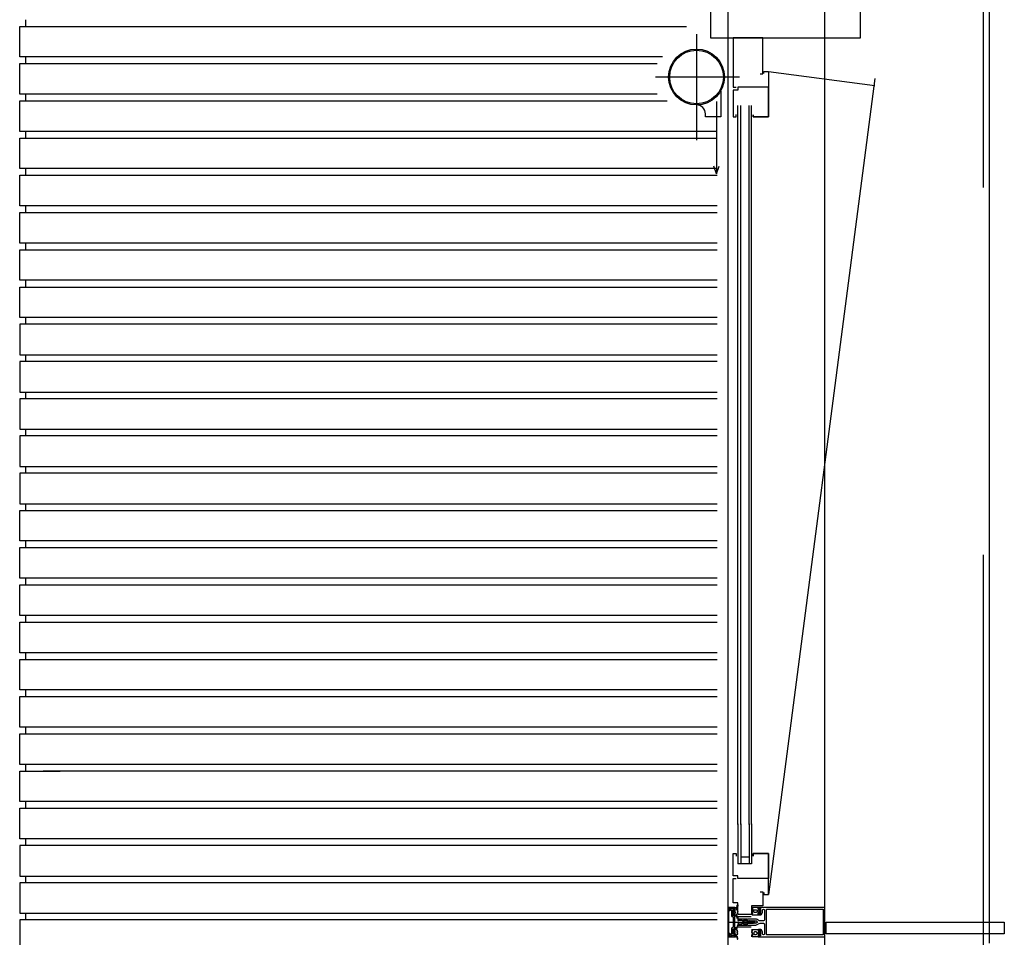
# Model space of a CAD drawing. Extents: x 0 to 140000, y 0 to 84100.
# Tile 20 of 105: x 12024 to 13699, y 23004 to 24565. Entities that reach past the tile are written whole.
import ezdxf

# ---------------------------------------------------------------- set-up
doc = ezdxf.new("R2010")
doc.units = 0
doc.header["$LTSCALE"] = 100
doc.header["$MEASUREMENT"] = 0
doc.linetypes.add('AUSGEZOGEN', pattern=[0])
doc.linetypes.add('B0201', pattern=[50, 31.25, -6.25, 6.25, -6.25])
doc.layers.get('0').update_dxf_attribs({"linetype": 'CONTINUOUS'})
for name, color, linetype in [('AL$7A---_STRAMIEN', 42, 'B0201'), ('AL21----_BUITENWAND', 2, 'CONTINUOUS'), ('AL28----_KONSTRUKTIE', 3, 'CONTINUOUS'), ('AL31----_BUITENKOZIJ', 7, 'CONTINUOUS'), ('AM$1A---_ALGEMEEN', 1, 'CONTINUOUS')]:
    doc.layers.add(name, color=color, linetype=linetype)

# ---------------------------------------------------------------- blocks, each defined once
blk = doc.blocks.new('204507')
at = {"color": 7, "linetype": 'AUSGEZOGEN'}
blk.add_lwpolyline([(0, 0.15), (0, 9.6), (-0.2, 9.8), (-1.49, 9.8), (-1.96, 9.69), (-4.07, 8.75), (-4.5, 8.8), (-4.59, 8.96), (-3.96, 9.52), (-3.46, 9.68), (-2.7, 9.87), (-2.18, 9.97), (-1.17, 10.08), (-0.67, 10.09), (-0.07, 10.67), (-0.08, 10.81), (-0.63, 10.99), (-1.28, 10.98), (-1.8, 10.95), (-2.32, 10.89), (-4.11, 10.49), (-4.8, 10.24), (-6.58, 10.06), (-7.04, 10.85), (-7.35, 11), (-7.56, 10.85), (-8.04, 10.02), (-8.46, 9.81), (-8.75, 10.02), (-9.24, 10.85), (-9.56, 11), (-9.77, 10.83), (-10.24, 10.02), (-10.68, 9.81), (-10.97, 10.02), (-11.45, 10.85), (-11.76, 11), (-11.97, 10.85), (-12.4, 10.11), (-12.4, 0.15), (-10.4, 0.15), (-9.84, 0.3), (-9.58, 0.2), (-9.5, 0), (-9.5, -1.6), (-10.3, -1.6), (-10.3, -1.9), (-8.87, -3.33), (-8.27, -3.6), (-4.12, -3.6), (-3.51, -3.31), (-2.1, -1.9), (-2.1, -1.600001), (-2.9, -1.600001), (-2.9, 0), (-2.77, 0.25), (-2.56, 0.3), (-2, 0.15), (0, 0.15), (0, 9.6), (-0.2, 9.8), (-1.49, 9.8), (-1.96, 9.69), (-4.07, 8.75), (-4.5, 8.8), (-4.59, 8.96), (-3.96, 9.52), (-3.46, 9.68), (-2.7, 9.87), (-2.18, 9.97), (-1.17, 10.08), (-0.67, 10.09), (-0.07, 10.67), (-0.08, 10.81), (-0.63, 10.99), (-1.28, 10.98), (-1.8, 10.95), (-2.32, 10.89), (-4.11, 10.49), (-4.8, 10.24), (-6.58, 10.06), (-7.04, 10.85), (-7.35, 11), (-7.56, 10.85), (-8.04, 10.02), (-8.46, 9.81), (-8.75, 10.02), (-9.24, 10.85), (-9.56, 11), (-9.77, 10.83), (-10.24, 10.02), (-10.68, 9.81), (-10.97, 10.02), (-11.45, 10.85), (-11.76, 11), (-11.97, 10.85), (-12.4, 10.11), (-12.4, 0.15), (-10.4, 0.15), (-9.84, 0.3), (-9.58, 0.2), (-9.5, 0), (-9.5, -1.6), (-10.3, -1.6), (-10.3, -1.9), (-8.87, -3.33), (-8.27, -3.6), (-4.12, -3.6), (-3.51, -3.31), (-2.1, -1.9), (-2.1, -1.600001), (-2.9, -1.600001), (-2.9, 0), (-2.77, 0.25), (-2.56, 0.3), (-2, 0.15), (0, 0.15)], dxfattribs=at)
for points in [[(-8.45, 3.599999), (-8.45, 6.3), (-7.45, 7.3), (-4.95, 7.3), (-3.95, 6.3), (-3.95, 3.599999), (-4.54, 2.19), (-5.95, 1.6), (-6.45, 1.6), (-7.86, 2.19)], [(-4.2, -0.500001), (-4.2, -2.180001), (-4.67, -2.6), (-7.73, -2.6), (-4.67, -2.6), (-7.73, -2.6), (-8.2, -2.180001), (-8.2, -0.500001), (-8.2, -2.180001), (-8.2, -0.500001), (-7.73, 0), (-4.7, 0)]]:
    blk.add_lwpolyline(points, close=True, dxfattribs=at)
at = {"color": 7, "flags": 3}
blk.add_attdef('GRUPPE', (0, 0), '', height=1, dxfattribs=at)
blk = doc.blocks.new('204772')
at = {"color": 7, "linetype": 'AUSGEZOGEN'}
for points in [[(0.3, 0.3), (0.29, -1.63), (-0.04, -1.87), (-0.6, -1.72), (-4.88, -1.72), (-5.34, -2.22), (-5.36, -3.57), (-6.35, -4.71), (-6.85, -4.87), (-8.62, -5.22), (-9.12, -5.26), (-9.52, -5.45), (-9.69, -5.87), (-9.61, -6.12), (-9.49, -6.17), (-9.1, -6.16), (-8.37, -6.16), (-7.64, -6.08), (-6.93, -5.94), (-6.23, -5.73), (-5.55, -5.45), (-4.9, -5.12), (-4.28, -4.72), (-3.7, -4.27), (-2.68, -3.63), (-1.5, -4.52), (-1.12, -5.92), (-1.01, -6.07), (-0.84, -6.12), (-0.62, -6.03), (-0.58, -5.98), (-0.03, -5.03), (0, -4.99), (0.16, -4.92), (0.32, -4.98), (0.36, -5.03), (0.93, -6), (0.97, -6.05), (1.15, -6.12), (1.38, -6.03), (1.42, -5.98), (1.97, -5.03), (2, -4.99), (2.16, -4.92), (2.32, -4.98), (2.36, -5.03), (2.93, -6), (2.97, -6.05), (3.15, -6.12), (3.38, -6.03), (3.42, -5.98), (3.97, -5.03), (4, -4.99), (4.16, -4.92), (4.32, -4.98), (4.36, -5.03), (4.93, -6), (4.97, -6.05), (5.16, -6.12), (5.34, -6.07), (5.45, -5.92), (5.83, -4.52), (7.01, -3.63), (8.03, -4.27), (8.61, -4.72), (9.22, -5.12), (9.75, -5.38), (10.73, -5.73), (11.75, -5.98), (12.27, -6.06), (12.79, -6.11), (13.43, -6.16), (13.82, -6.17), (13.94, -6.12), (14.02, -5.87), (13.85, -5.45), (12.14, -5.04), (10.33, -4.52), (10.19, -4.41), (10.15, -4.37), (10.1, -4.33), (9.67, -3.39), (9.66, -1.99), (9.36, -1.7), (7.2, -1.72), (6.64, -1.87), (6.4, -1.8), (6.3, -1.57), (6.3, 0.3), (7.1, 0.3), (7.1, 0.6), (5.69, 1.51), (5, 1.8), (1.53, 1.8), (0.93, 1.53), (-0.5, 0.6), (-0.5, 0.3)], [(2.07, -1.8), (4.5, -1.8), (5, -1.3), (4.99, 0.38), (4.53, 0.8), (2.07, 0.8), (1.61, 0.38), (1.6, -1.3)]]:
    blk.add_lwpolyline(points, close=True, dxfattribs=at)
at = {"color": 7, "linetype": 'AUSGEZOGEN', "flags": 3}
blk.add_attdef('GRUPPE', (0, 0), '', height=1, dxfattribs=at)
blk = doc.blocks.new('204602')
at = {"color": 7, "linetype": 'AUSGEZOGEN'}
for points in [[(3, 1.8), (3, 16.05), (2.69, 16.88), (1.67, 17.3), (0.87, 16.94), (0.5, 15.91), (0.91, 15.12), (1.36, 14.83), (1.5, 14.53), (1.5, 10.72), (1.21, 10.09), (-1.3, 7.59), (-2.7, 7.59), (-5.21, 10.09), (-5.5, 10.72), (-5.5, 14.53), (-5.36, 14.83), (-4.91, 15.12), (-4.5, 15.91), (-4.86, 16.94), (-5.68, 17.3), (-6.69, 16.88), (-7, 16.05), (-7, 1.8), (-5.06, 1.8), (-4.06, 1.3), (-3.71, 0.3), (-3.76, -0.83), (-3.83, -2.89), (-3.84, -4.46), (-4.02, -4.7), (-3.84, -4.94), (-3.82, -6.44), (-3.74, -8.19), (-3.68, -8.91), (-3.42, -9.54), (-2.63, -10.41), (-2, -10.7), (-1.37, -10.41), (-0.58, -9.54), (-0.32, -8.91), (-0.26, -8.19), (-0.18, -6.44), (-0.16, -4.94), (0.02, -4.7), (-0.16, -4.46), (-0.17, -2.89), (-0.24, -0.83), (-0.29, 0.3), (0.16, 1.41), (1.06, 1.8)], [(-5, 3.6), (-5.5, 4.1), (-5.5, 7.06), (-5.29, 7.47), (-4.96, 7.56), (-4.65, 7.42), (-3.72, 6.49), (-2, 5.79), (-0.28, 6.49), (0.65, 7.42), (1.08, 7.56), (1.5, 7.06), (1.5, 4.1), (1, 3.6), (-0.47, 3.6), (-1.85, 2.81), (-3.53, 3.6)]]:
    blk.add_lwpolyline(points, close=True, dxfattribs=at)
blk.add_lwpolyline([(-3.17, 0.5), (-2, 1.8), (-0.96, 1.09), (-0.76, -0.68), (-0.74, -1.28), (-0.69, -3.06), (-0.69, -4.54), (-0.72, -5.73), (-0.74, -6.33), (-0.75, -6.62), (-0.77, -7.22), (-1.17, -9.12), (-2, -9.5), (-2.83, -9.12), (-3.23, -7.22), (-3.25, -6.62), (-3.26, -6.33), (-3.28, -5.73), (-3.31, -4.54), (-3.31, -3.06), (-3.29, -2.17), (-3.27, -1.57), (-3.26, -1.28), (-3.24, -0.68), (-3.17, 0.5)], dxfattribs=at)
at = {"color": 7, "flags": 3}
blk.add_attdef('GRUPPE', (0, 0), '', height=1, dxfattribs=at)

msp = doc.modelspace()

# ---------------------------------------------------------------- linework, layer by layer
for p, q in [((13297.7, 24476.7), (13478.4, 24452.8)), ((13478.4, 24464.8), (13297.7, 23076.7))]:
    msp.add_line(p, q)
at = {"color": 4}
for points in [[(13283.2, 24472.4), (13288.2, 24472.4), (13288.2, 24533.7), (13288.2, 24533.7), (13245.7, 24533.7), (13245.7, 24533.7), (13245.7, 24533.7), (13237.7, 24533.7), (13237.7, 24449.7), (13242.7, 24449.7)], [(13289.7, 24473.4), (13289.7, 24476.7), (13297.7, 24476.7), (13297.7, 24449.7), (13297.7, 24399.7), (13271.7, 24399.7), (13271.7, 24403), (13271.7, 24399.7), (13297.7, 24399.7), (13297.7, 24449.7), (13245.7, 24449.7), (13245.7, 24444.7), (13237.7, 24444.7), (13237.7, 24399.7), (13242.7, 24399.7), (13242.7, 24403.6)], [(13289.7, 23080), (13289.7, 23076.7), (13297.7, 23076.7), (13297.7, 23103.7), (13297.7, 23146.7), (13271.7, 23146.7), (13271.7, 23141.7), (13271.7, 23146.7), (13297.7, 23146.7), (13297.7, 23103.7), (13245.7, 23103.7), (13245.7, 23108.7), (13237.7, 23108.7), (13237.7, 23146.7), (13242.7, 23146.7), (13242.7, 23141.7)], [(13283.2, 23081.1), (13288.2, 23081.1), (13288.2, 23057.7), (13268.7, 23057.7), (13268.7, 23042.7), (13245.7, 23042.7), (13245.7, 23062.7), (13237.7, 23062.7), (13237.7, 23103.7), (13242.7, 23103.7)]]:
    msp.add_lwpolyline(points, dxfattribs=at)
msp.add_lwpolyline([(13216.3, 24443.4), (13216.3, 24399.7), (13190.3, 24399.7), (13190.3, 24404.7, 0.417185), (13175.2, 24419.7, -0.005068)], format="xyb")
at = {"layer": 'AL$7A---_STRAMIEN'}
msp.add_line((13663.6, 10529.3), (13663.6, 34422.7), dxfattribs=at)
at = {"layer": 'AL21----_BUITENWAND', "color": 42}
for p, q in [((12033.6, 24564.7), (12033.6, 24553.4)), ((12023.6, 24553.4), (13157.9, 24553.4)), ((12023.6, 24501.4), (12023.6, 24553.4)), ((13117.3, 24501.4), (12023.6, 24501.4)), ((12033.6, 24501.4), (12033.6, 24490)), ((12023.6, 24490), (13108.4, 24490)), ((12023.6, 24438), (12023.6, 24490)), ((13108.4, 24438), (12023.6, 24438)), ((12023.6, 24426.7), (13125.3, 24426.7)), ((12023.6, 24374.7), (12023.6, 24426.7)), ((12033.6, 24438), (12033.6, 24426.7)), ((13210.1, 24374.7), (12023.6, 24374.7)), ((12033.6, 24374.7), (12033.6, 24363.4)), ((12023.6, 24363.4), (13210.1, 24363.4)), ((12023.6, 24311.4), (12023.6, 24363.4)), ((12023.6, 24363.4), (13210.1, 24363.4)), ((12023.6, 24311.4), (12023.6, 24363.4)), ((13210.1, 24311.4), (12023.6, 24311.4)), ((13210.1, 24311.4), (12023.6, 24311.4)), ((12033.6, 24311.4), (12033.6, 24300)), ((12023.6, 24300), (13210.1, 24300)), ((12023.6, 24248), (12023.6, 24300)), ((12023.6, 24300), (13210.1, 24300)), ((12023.6, 24248), (12023.6, 24300)), ((13210.1, 24248), (12023.6, 24248)), ((13210.1, 24248), (12023.6, 24248)), ((12033.6, 24248), (12033.6, 24236.7)), ((12023.6, 24236.7), (13210.1, 24236.7)), ((12023.6, 24184.7), (12023.6, 24236.7)), ((13210.1, 24184.7), (12023.6, 24184.7)), ((12033.6, 24184.7), (12033.6, 24173.4)), ((12023.6, 24173.4), (13210.1, 24173.4)), ((12023.6, 24121.4), (12023.6, 24173.4)), ((13210.1, 24121.4), (12023.6, 24121.4)), ((12023.6, 24110), (13210.1, 24110)), ((12023.6, 24058), (12023.6, 24110)), ((12033.6, 24121.4), (12033.6, 24110)), ((13210.1, 24058), (12023.6, 24058)), ((12033.6, 24058), (12033.6, 24046.7)), ((13210.1, 24046.7), (12023.6, 24046.7)), ((12023.6, 24046.7), (12023.6, 23994.7)), ((12023.6, 23994.7), (13210.1, 23994.7)), ((12033.6, 23994.7), (12033.6, 23983.4)), ((13210.1, 23983.4), (12023.6, 23983.4)), ((12023.6, 23983.4), (12023.6, 23931.4)), ((12023.6, 23931.4), (13210.1, 23931.4)), ((12033.6, 23931.4), (12033.6, 23920)), ((13210.1, 23920), (12023.6, 23920)), ((12023.6, 23920), (12023.6, 23868)), ((12023.6, 23868), (13210.1, 23868)), ((13210.1, 23856.7), (12023.6, 23856.7)), ((12023.6, 23856.7), (12023.6, 23804.7)), ((12033.6, 23868), (12033.6, 23856.7)), ((12023.6, 23804.7), (13210.1, 23804.7)), ((13210.1, 23793.4), (12023.6, 23793.4)), ((12023.6, 23793.4), (12023.6, 23741.4)), ((12033.6, 23804.7), (12033.6, 23793.4)), ((12023.6, 23741.4), (13210.1, 23741.4)), ((12033.6, 23741.4), (12033.6, 23730)), ((12023.6, 23730), (13210.1, 23730)), ((12023.6, 23678), (12023.6, 23730)), ((13210.1, 23678), (12023.6, 23678)), ((12033.6, 23678), (12033.6, 23666.7)), ((12023.6, 23666.7), (13210.1, 23666.7)), ((12023.6, 23614.7), (12023.6, 23666.7)), ((13210.1, 23614.7), (12023.6, 23614.7)), ((12033.6, 23614.7), (12033.6, 23603.4)), ((12023.6, 23603.4), (13210.1, 23603.4)), ((12023.6, 23551.4), (12023.6, 23603.4)), ((13210.1, 23551.4), (12023.6, 23551.4)), ((12023.6, 23540), (13210.1, 23540)), ((12023.6, 23488), (12023.6, 23540)), ((12033.6, 23551.4), (12033.6, 23540)), ((13210.1, 23488), (12023.6, 23488)), ((12033.6, 23488), (12033.6, 23476.7)), ((12023.6, 23476.7), (13210.1, 23476.7)), ((12023.6, 23424.7), (12023.6, 23476.7)), ((13210.1, 23424.7), (12023.6, 23424.7)), ((12033.6, 23424.7), (12033.6, 23413.4)), ((12023.6, 23361.4), (12023.6, 23413.4)), ((12023.6, 23413.4), (13210.1, 23413.4)), ((12092.9, 23361.4), (12023.6, 23361.4)), ((12033.6, 23361.4), (12033.6, 23350)), ((13210.1, 23361.4), (12092.5, 23361.4)), ((12023.6, 23350), (12092.5, 23350)), ((12023.6, 23298), (12023.6, 23350)), ((12092.5, 23350), (13210.1, 23350)), ((12092.9, 23298), (12023.6, 23298)), ((12023.6, 23286.7), (12092.5, 23286.7)), ((12023.6, 23234.7), (12023.6, 23286.7)), ((12033.6, 23298), (12033.6, 23286.7)), ((13210.1, 23298), (12063.8, 23298)), ((13210.1, 23286.7), (12063.8, 23286.7)), ((12092.9, 23234.7), (12023.6, 23234.7)), ((12023.6, 23223.4), (12092.5, 23223.4)), ((12023.6, 23171.4), (12023.6, 23223.4)), ((12033.6, 23234.7), (12033.6, 23223.4)), ((13210.1, 23234.7), (12063.8, 23234.7)), ((12063.8, 23223.4), (13210.1, 23223.4)), ((12090.5, 23171.4), (12023.6, 23171.4)), ((12033.6, 23171.4), (12033.6, 23160)), ((13210.1, 23171.4), (12063.8, 23171.4)), ((12023.6, 23160), (12023.6, 23108)), ((12090, 23160), (12023.6, 23160)), ((13210.1, 23160), (12063.8, 23160)), ((12023.6, 23108), (12088, 23108)), ((12033.6, 23108), (12033.6, 23096.7)), ((12063.8, 23108), (13210.1, 23108)), ((12023.6, 23096.7), (12023.6, 23044.7)), ((12087.6, 23096.7), (12023.6, 23096.7)), ((13210.1, 23096.7), (12063.8, 23096.7)), ((12023.6, 23044.7), (12085.6, 23044.7)), ((12033.6, 23044.7), (12033.6, 23033.4)), ((12063.8, 23044.7), (13210.1, 23044.7)), ((12023.6, 23033.4), (12023.6, 22981.4)), ((12085.2, 23033.4), (12023.6, 23033.4)), ((13210.1, 23033.4), (12063.8, 23033.4))]:
    msp.add_line(p, q, dxfattribs=at)
at = {"layer": 'AL28----_KONSTRUKTIE', "color": 1}
msp.add_line((13673.6, 22994), (13673.6, 24981.2), dxfattribs=at)
at = {"layer": 'AL31----_BUITENKOZIJ', "color": 1, "linetype": 'CONTINUOUS'}
for p, q in [((13393.6, 12777), (13393.6, 32714.7)), ((13228, 23029.8), (13274.8, 23029.8))]:
    msp.add_line(p, q, dxfattribs=at)
at = {"layer": 'AL31----_BUITENKOZIJ'}
for p, q in [((13209.2, 24425.8), (13209.2, 24302.7)), ((13245.7, 23195.7), (13245.7, 24418.5)), ((13250.7, 23195.7), (13250.7, 24418.5)), ((13264.7, 23195.7), (13264.7, 24418.5)), ((13268.7, 23195.7), (13268.7, 24418.5)), ((13209.2, 24302.7), (13204.6, 24315.8)), ((13209.2, 24302.7), (13213.8, 24315.8)), ((13245.7, 23197), (13245.7, 23128.6)), ((13250.7, 23197), (13250.7, 23128.6)), ((13264.7, 23197), (13264.7, 23128.6)), ((13268.7, 23197), (13268.7, 23128.6)), ((13264.7, 23140.4), (13250.7, 23140.4)), ((13268.7, 23128.6), (13245.7, 23128.6)), ((13268.7, 23128.6), (13245.7, 23128.6)), ((13268.4, 23038.7), (13245.3, 23038.7)), ((13268.4, 23020.9), (13245.3, 23020.9))]:
    msp.add_line(p, q, dxfattribs=at)
at = {"layer": 'AL31----_BUITENKOZIJ', "color": 7, "linetype": 'AUSGEZOGEN'}
for p, q in [((13229.6, 23054.8), (13228.6, 23053.8)), ((13228.6, 23053.8), (13228.6, 23005.8)), ((13240.6, 23054.8), (13229.6, 23054.8)), ((13229.9, 23053), (13230.4, 23053.5)), ((13229.9, 23006.6), (13229.9, 23053)), ((13230.3, 23053.5), (13230.8, 23053)), ((13230.4, 23053.5), (13230.3, 23053.5)), ((13230.8, 23053), (13230.8, 23050)), ((13232.1, 23053), (13232.6, 23053.5)), ((13232.1, 23049.5), (13232.1, 23053)), ((13232.6, 23053.5), (13234.1, 23053.5)), ((13234.1, 23053.5), (13234.1, 23053.3)), ((13234.1, 23053.3), (13235.6, 23053.3)), ((13235.6, 23053.3), (13237, 23052.5)), ((13237, 23052.5), (13240.6, 23053.7)), ((13240.6, 23053.7), (13240.6, 23054.8)), ((13230.8, 23050), (13231.3, 23049.5)), ((13231.3, 23049.5), (13232.1, 23049.5)), ((13228.6, 23005.8), (13229.6, 23004.8)), ((13229.6, 23004.8), (13240.6, 23004.8)), ((13230.4, 23006.1), (13229.9, 23006.6)), ((13230.8, 23006.6), (13230.3, 23006.1)), ((13230.3, 23006.1), (13230.4, 23006.1)), ((13231.3, 23010.1), (13230.8, 23009.6)), ((13230.8, 23009.6), (13230.8, 23006.6)), ((13232.1, 23010.1), (13231.3, 23010.1)), ((13232.1, 23006.6), (13232.1, 23010.1)), ((13232.6, 23006.1), (13232.1, 23006.6)), ((13234.1, 23006.1), (13232.6, 23006.1)), ((13234.1, 23006.3), (13234.1, 23006.1)), ((13235.6, 23006.3), (13234.1, 23006.3)), ((13237, 23007), (13235.6, 23006.3)), ((13240.6, 23005.8), (13237, 23007)), ((13240.6, 23004.8), (13240.6, 23005.8))]:
    msp.add_line(p, q, dxfattribs=at)
at = {"layer": 'AL31----_BUITENKOZIJ', "color": 1, "linetype": 'CONTINUOUS'}
msp.add_lwpolyline([(13228.6, 32714.7), (13228.6, 12777.1)], dxfattribs=at)
at = {"layer": 'AL31----_BUITENKOZIJ', "linetype": 'CONTINUOUS'}
msp.add_lwpolyline([(13454.1, 24658.7), (13199.1, 24658.7), (13199.1, 24533.7), (13454.1, 24533.7)], close=True, dxfattribs=at)
at = {"layer": 'AL31----_BUITENKOZIJ', "color": 7, "linetype": 'AUSGEZOGEN'}
for points in [[(13240.6, 23006.3), (13240.6, 23009.5), (13239.8, 23010.3), (13239.2, 23010.3), (13239.2, 23009.1), (13237.6, 23009.1), (13236.6, 23010.1), (13236.6, 23018.5), (13239.2, 23018.5), (13239.2, 23017.3), (13239.8, 23017.3), (13240.6, 23018.1), (13240.6, 23041.5), (13239.8, 23042.3), (13239.2, 23042.3), (13239.2, 23041.1), (13236.6, 23041.1), (13236.6, 23049.5), (13237.6, 23050.5), (13239.2, 23050.5), (13239.2, 23049.3), (13239.8, 23049.3), (13240.6, 23050.1), (13240.6, 23053.3), (13236.8, 23052.3), (13236.7, 23052.2), (13236.3, 23052.4), (13236, 23053), (13235.5, 23053.2), (13233.9, 23052.2), (13234.9, 23051.6), (13233.2, 23050.6), (13233.1, 23050.2), (13233.2, 23049.9), (13233.6, 23049.8), (13234.1, 23049.8), (13234.6, 23049.3), (13234.6, 23040.6), (13235, 23039.5), (13236.1, 23039.1), (13236.9, 23039.1), (13237.4, 23038.6), (13237.4, 23035), (13237.4, 23034.8), (13237.4, 23034.7), (13237.4, 23034.5), (13237.4, 23021), (13236.9, 23020.5), (13236.1, 23020.5), (13235, 23020), (13234.6, 23019), (13234.6, 23010.3), (13234.1, 23009.8), (13233.6, 23009.8), (13233.3, 23009.7), (13233.1, 23009.3), (13233.3, 23008.9), (13234.9, 23008), (13233.8, 23007.4), (13235.4, 23006.3), (13235.9, 23006.5), (13236.3, 23007.2), (13236.7, 23007.3), (13236.8, 23007.3)], [(13241, 23012.3), (13241, 23014.8), (13240.5, 23015.3), (13238.8, 23015.3), (13238.4, 23014.8), (13238.4, 23012.3), (13238.8, 23011.9), (13240.5, 23011.9)]]:
    msp.add_lwpolyline(points, close=True, dxfattribs=at)
for points in [[(13393.6, 23006.1), (13393.6, 23053.3), (13393.2, 23054.4), (13392.1, 23054.8), (13280.2, 23054.8), (13280.2, 23052.9), (13281, 23052.1), (13281.5, 23052.1), (13281.5, 23053.3), (13284.2, 23053.3), (13284.2, 23048.9), (13284.4, 23048.6), (13284.2, 23048.4), (13284.2, 23043.9), (13281.5, 23043.9), (13281.5, 23045.1), (13281, 23045.1), (13280.2, 23044.3), (13280.2, 23042.9), (13280.7, 23042.4), (13284.7, 23042.4), (13285.5, 23042.9), (13287.1, 23045.6), (13287.2, 23046.1), (13287.2, 23049.7), (13287.8, 23051.1), (13289.1, 23051.7), (13289.1, 23051.7), (13290.5, 23051.2), (13291.1, 23049.8), (13291.1, 23033.8), (13290.4, 23032.3), (13289.1, 23031.8), (13283.3, 23031.8), (13281.8, 23032.2), (13278.5, 23034.1), (13277.3, 23034.6), (13276, 23034.8), (13262, 23034.8), (13260.7, 23033.7), (13261.7, 23032.3), (13262, 23031.8), (13263.2, 23031.8), (13263.5, 23032.3), (13263.8, 23031.8), (13265, 23031.8), (13265.3, 23032.3), (13265.6, 23031.8), (13266.9, 23031.8), (13267.1, 23032.3), (13267.1, 23032.3), (13267.4, 23031.8), (13268.7, 23031.8), (13268.9, 23032.3), (13269.2, 23031.8), (13270.5, 23031.8), (13270.7, 23032.3), (13271, 23031.8), (13272.3, 23031.8), (13272.5, 23032.3)], [(13390.6, 23007.9), (13294.2, 23007.9), (13294.2, 23051.7), (13390.6, 23051.7), (13390.6, 23007.9)], [(13272.5, 23032.3), (13272.8, 23031.8), (13274, 23031.8), (13274.3, 23032.3), (13274.6, 23031.8), (13275.8, 23031.8), (13276.1, 23032.3), (13276.4, 23031.8), (13276.6, 23031.8), (13278.5, 23030.7), (13279, 23029.8), (13278.5, 23028.9), (13276.6, 23027.8), (13275.5, 23027.8), (13275.2, 23027.3), (13274.9, 23027.8), (13273.7, 23027.8), (13273.4, 23027.3), (13273.1, 23027.8), (13271.9, 23027.8), (13271.6, 23027.3), (13271.3, 23027.8), (13270.1, 23027.8), (13269.8, 23027.3), (13269.5, 23027.8), (13268.3, 23027.8), (13268, 23027.3), (13267.7, 23027.8), (13266.5, 23027.8), (13266.2, 23027.3), (13265.9, 23027.8), (13264.7, 23027.8), (13264.4, 23027.3), (13264.1, 23027.8), (13262.9, 23027.8), (13262.6, 23027.3), (13262, 23027.3), (13260.7, 23026.1), (13262, 23024.8), (13276, 23024.8), (13277.3, 23025), (13278.5, 23025.5), (13281.8, 23027.4), (13283.3, 23027.8), (13289.1, 23027.8), (13290.7, 23027.1), (13291.1, 23025.8), (13291.1, 23009.9), (13290.5, 23008.5), (13289.1, 23007.9), (13289.2, 23007.9), (13287.9, 23008.4), (13287.2, 23009.7), (13287.2, 23013.5), (13287.1, 23014), (13285.5, 23016.7), (13284.7, 23017.2), (13280.7, 23017.2), (13280.2, 23016.7), (13280.2, 23015.3), (13281, 23014.5), (13281.5, 23014.5), (13281.5, 23015.7), (13284.2, 23015.7), (13284.2, 23011.3), (13284.4, 23011), (13284.2, 23010.8), (13284.2, 23006.3), (13281.5, 23006.3), (13281.5, 23007.5), (13281, 23007.5), (13280.2, 23006.7), (13280.2, 23004.8), (13392.1, 23004.8), (13393.1, 23005.2), (13393.6, 23006.1)]]:
    msp.add_lwpolyline(points, dxfattribs=at)
at = {"layer": 'AL31----_BUITENKOZIJ', "linetype": 'CONTINUOUS'}
msp.add_lwpolyline([(13698.8, 23009.9), (13407.9, 23009.9), (13407.9, 23009.9), (13395.8, 23009.9), (13395.8, 23029.9), (13695.8, 23029.9), (13698.8, 23029.9), (13698.8, 23009.9)], dxfattribs=at)
for radius in [47.5, 45.6]:
    msp.add_circle((13175.2, 24467.2), radius, dxfattribs=at)
at = {"layer": 'AM$1A---_ALGEMEEN'}
for p, q in [((13175.2, 24539.9), (13175.2, 24359.9)), ((13248.1, 24467.2), (13105.1, 24467.2))]:
    msp.add_line(p, q, dxfattribs=at)

# ---------------------------------------------------------------- block references
at = {"layer": 'AL31----_BUITENKOZIJ', "color": 4, "linetype": 'CONTINUOUS', "xscale": -1, "rotation": 90}
for name, p in [('204772', (13239.2, 23049.3)), ('204507', (13280.2, 23004.7))]:
    msp.add_blockref(name, p, dxfattribs=at)
at = {"layer": 'AL31----_BUITENKOZIJ', "color": 4, "linetype": 'CONTINUOUS', "rotation": 90}
for name, p in [('204507', (13280.2, 23054.8)), ('204602', (13262.5, 23031.8)), ('204772', (13239.2, 23010.3))]:
    msp.add_blockref(name, p, dxfattribs=at)

doc.saveas('drawing.dxf')
